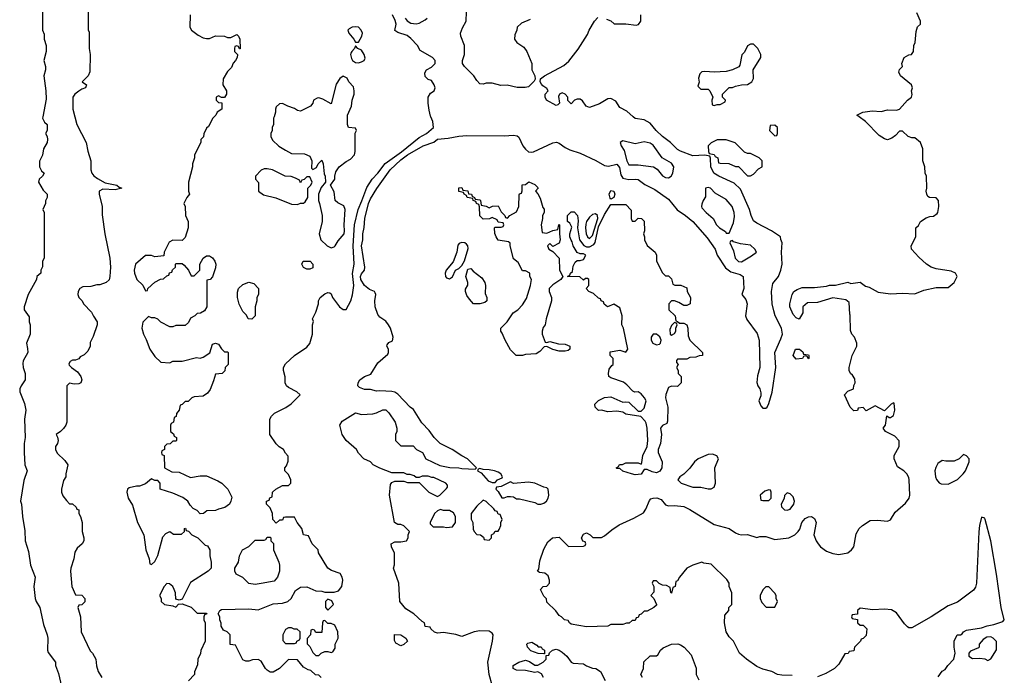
# Model space of a CAD drawing. Header units: inches. Extents: x 2792272 to 2951639, y 860504 to 1033803.
# Tile 202 of 209: x 2901662 to 2908139, y 1016325 to 1020639. Entities that reach past the tile are written whole.
import ezdxf

# ---------------------------------------------------------------- set-up
doc = ezdxf.new("R2010")
doc.units = ezdxf.units.IN
doc.header["$MEASUREMENT"] = 0
doc.layers.add('C9001', color=7, linetype='Continuous')
doc.layers.add('C9002', color=7, linetype='Continuous')

msp = doc.modelspace()

# ---------------------------------------------------------------- linework, layer by layer
at = {"layer": 'C9001', "color": 4}
for points, elevation in [([(2901813.9, 1020000), (2901812, 1019990), (2901825.4, 1019965.4), (2901842, 1019950), (2901842, 1019910), (2901832, 1019890), (2901842, 1019870), (2901844.7, 1019850), (2901842, 1019830), (2901818, 1019790), (2901812, 1019748), (2901791.6, 1019708.4), (2901792, 1019670), (2901805.4, 1019645.4), (2901822, 1019630), (2901812, 1019610), (2901791.1, 1019588.9), (2901784.7, 1019570), (2901816.9, 1019516.9), (2901842, 1019490), (2901842, 1019470), (2901832.7, 1019447.3), (2901831.6, 1019428.4), (2901814, 1019390), (2901822, 1019370), (2901822, 1019070), (2901812, 1019050), (2901811.6, 1019011.6), (2901802, 1018990), (2901802, 1018970), (2901774, 1018950), (2901772, 1018930), (2901718, 1018830), (2901690.8, 1018750), (2901691.3, 1018730), (2901723.6, 1018683.6), (2901724.7, 1018650), (2901731.3, 1018630), (2901731.3, 1018570), (2901706, 1018510), (2901714.4, 1018474.4), (2901714.8, 1018450), (2901685.5, 1018394.5), (2901682.5, 1018377.5), (2901684.9, 1018350), (2901698, 1018310), (2901699.1, 1018270), (2901670.8, 1018230), (2901662, 1018210), (2901663, 1018190), (2901693.2, 1018113.2), (2901702, 1018070), (2901693.4, 1018010), (2901697.3, 1017890), (2901690.7, 1017850), (2901690.8, 1017790), (2901696, 1017710), (2901711, 1017670), (2901690, 1017606), (2901667.3, 1017470), (2901674, 1017450), (2901680.5, 1017370), (2901695.9, 1017275.9), (2901698.8, 1017210), (2901719.1, 1017139.1), (2901734, 1017050), (2901764, 1016970), (2901754.8, 1016910), (2901764, 1016830), (2901770.8, 1016810), (2901794.8, 1016770), (2901818, 1016658), (2901842.8, 1016590), (2901846.8, 1016570), (2901846, 1016490), (2901850, 1016474), (2901898, 1016410), (2901898, 1016390), (2901917.3, 1016337.3), (2901936, 1016250)], 4), ([(2902025, 1020000), (2902038, 1019950), (2902098.8, 1019830), (2902110, 1019774), (2902130.7, 1019710.7), (2902131, 1019650), (2902136, 1019630), (2902150.7, 1019610.7), (2902173.2, 1019593.2), (2902224.5, 1019564.5), (2902302, 1019550), (2902316.9, 1019536.9), (2902334, 1019530), (2902290, 1019519), (2902210, 1019524), (2902184.7, 1019510), (2902184.7, 1019490), (2902204.7, 1019410), (2902205.4, 1019354.6), (2902221, 1019230), (2902254.8, 1019070), (2902258.8, 1019010), (2902256, 1018950), (2902250, 1018928), (2902230.7, 1018909.3), (2902190, 1018894), (2902170, 1018894), (2902130, 1018884), (2902078, 1018882), (2902058, 1018870), (2902046, 1018850), (2902044.7, 1018830), (2902052, 1018810), (2902072, 1018790), (2902082, 1018770), (2902135.3, 1018715.3), (2902147.1, 1018687.1), (2902171.3, 1018650), (2902172, 1018630), (2902145.4, 1018554.6), (2902125.4, 1018514.6), (2902124.7, 1018490), (2902110, 1018458), (2902085.4, 1018434.6), (2902059.6, 1018420.4), (2902050, 1018408), (2902030, 1018398), (2902010, 1018398), (2901994, 1018390), (2901985.4, 1018374.6), (2901986.4, 1018366.4), (2902002, 1018350), (2902042, 1018322), (2902064, 1018290), (2902070.9, 1018269.1), (2902064.7, 1018250), (2902050, 1018242.7), (2902020.2, 1018240.2), (2901990, 1018248), (2901972, 1018230), (2901971.3, 1017990), (2901964.7, 1017970), (2901950, 1017948), (2901930, 1017928), (2901902, 1017910), (2901911.6, 1017891.6), (2901914, 1017870), (2901911.3, 1017850), (2901898, 1017830), (2901898, 1017810), (2901907.5, 1017787.5), (2901958.5, 1017738.5), (2901978, 1017710), (2901964.7, 1017650), (2901964.7, 1017630), (2901950, 1017606), (2901936, 1017550), (2901938, 1017530), (2901946.4, 1017506.4), (2901970, 1017474), (2901990, 1017454), (2902010, 1017454), (2902034, 1017430), (2902038, 1017418), (2902050, 1017414), (2902052, 1017390), (2902062, 1017370), (2902072, 1017330), (2902072, 1017270), (2902084.7, 1017230), (2902084.7, 1017210), (2902072, 1017190), (2902039.6, 1017160.4), (2902024.7, 1017135.3), (2902018, 1017090), (2901998, 1017030), (2901996, 1017010), (2902004.7, 1016910), (2902030, 1016854), (2902070, 1016852), (2902091.3, 1016830), (2902090.9, 1016809.1), (2902070, 1016788), (2902050, 1016786), (2902044.7, 1016770), (2902061, 1016710), (2902066.8, 1016610), (2902126.4, 1016486.4), (2902142, 1016470), (2902162, 1016430), (2902166.4, 1016386.4), (2902178, 1016350), (2902202, 1016310)], 8), ([(2902942, 1020000), (2902932, 1019990), (2902903.6, 1019936.4), (2902890, 1019926), (2902872.7, 1019887.3), (2902871.6, 1019868.4), (2902854, 1019850), (2902854, 1019830), (2902812, 1019750), (2902811.3, 1019730), (2902798, 1019690), (2902798, 1019670), (2902772, 1019570), (2902771.6, 1019511.6), (2902778, 1019490), (2902762, 1019470), (2902742, 1019430), (2902751.3, 1019410), (2902752, 1019350), (2902771.3, 1019310), (2902771.1, 1019268.9), (2902750, 1019206), (2902730, 1019186), (2902670, 1019188), (2902645.4, 1019174.6), (2902612, 1019110), (2902610, 1019086), (2902550, 1019078), (2902530, 1019088), (2902490, 1019088), (2902424.7, 1019030), (2902416, 1018990), (2902418, 1018970), (2902432, 1018930), (2902471.1, 1018891.1), (2902490, 1018854), (2902502, 1018858), (2902506, 1018870), (2902550, 1018912), (2902588.4, 1018931.6), (2902607.3, 1018932.7), (2902630, 1018954), (2902642, 1018958), (2902647.3, 1018972.7), (2902662, 1018978), (2902667.3, 1018992.7), (2902686, 1019010), (2902686, 1019030), (2902690, 1019034), (2902730, 1019034), (2902743.6, 1019023.6), (2902771.6, 1018991.6), (2902790, 1018954), (2902810, 1018954), (2902846, 1018990), (2902848, 1019030), (2902868, 1019070), (2902890, 1019084.7), (2902910, 1019084.7), (2902930, 1019071.3), (2902944.7, 1019050), (2902951.3, 1019030), (2902950, 1019006), (2902930, 1018946), (2902914, 1018930), (2902894, 1018926), (2902892, 1018750), (2902876.9, 1018723.1), (2902851.6, 1018708.4), (2902830, 1018706), (2902814, 1018690), (2902785.4, 1018674.6), (2902772.7, 1018647.3), (2902750, 1018626), (2902690, 1018626), (2902670, 1018618), (2902650, 1018618), (2902590, 1018648), (2902570, 1018668), (2902550, 1018678), (2902530, 1018678), (2902510, 1018686), (2902471.1, 1018648.9), (2902466, 1018610), (2902476, 1018570), (2902494.4, 1018534.4), (2902518, 1018470), (2902550, 1018422), (2902590, 1018384.7), (2902650, 1018382), (2902670, 1018392), (2902730, 1018392), (2902824.7, 1018415.3), (2902850, 1018412), (2902870, 1018418), (2902912.3, 1018447.7), (2902930, 1018504.7), (2902950, 1018511), (2902970, 1018504.7), (2902990, 1018472), (2903010, 1018454), (2903030, 1018454), (2903034, 1018450), (2903034, 1018370), (2903014, 1018350), (2903011.3, 1018328.7), (2902994, 1018310), (2902950, 1018306), (2902938, 1018262), (2902914, 1018206), (2902898, 1018182), (2902870, 1018162), (2902810, 1018158), (2902794, 1018150), (2902770, 1018126), (2902750, 1018126), (2902730, 1018106), (2902718, 1018102), (2902711.6, 1018068.4), (2902692.7, 1018047.3), (2902691.6, 1018028.4), (2902678, 1018022), (2902674, 1017990), (2902658, 1017982), (2902654, 1017970), (2902654, 1017930), (2902672.7, 1017912.7), (2902678, 1017898), (2902694, 1017890), (2902694, 1017870), (2902690, 1017866), (2902670, 1017866), (2902651.6, 1017848.4), (2902630, 1017846), (2902614, 1017830), (2902614, 1017810), (2902598, 1017802), (2902594, 1017790), (2902598, 1017778), (2902612, 1017770), (2902614, 1017690), (2902663.6, 1017663.6), (2902710, 1017662), (2902785.4, 1017625.4), (2902850, 1017638), (2902890, 1017638), (2902965.4, 1017605.4), (2902992, 1017590), (2903032, 1017550), (2903056.9, 1017496.9), (2903052, 1017470), (2903042, 1017450), (2903010.7, 1017429.3), (2902970, 1017419), (2902950, 1017408.7), (2902892.7, 1017407.3), (2902871.6, 1017388.4), (2902850, 1017388), (2902828.4, 1017408.4), (2902803.1, 1017423.1), (2902784, 1017444), (2902768.7, 1017470), (2902735.1, 1017495.1), (2902670, 1017524), (2902586, 1017550), (2902586, 1017590), (2902570, 1017606), (2902550, 1017606), (2902530, 1017618), (2902490, 1017584), (2902450, 1017569.2), (2902430, 1017569), (2902382, 1017558), (2902371.1, 1017548.9), (2902366, 1017530), (2902374.8, 1017490), (2902403.5, 1017443.5), (2902436, 1017330), (2902478, 1017250), (2902491.3, 1017150), (2902514, 1017090), (2902518, 1017058), (2902530, 1017054), (2902550, 1017074), (2902570, 1017114), (2902604, 1017236), (2902623.1, 1017256.9), (2902650, 1017272), (2902672.7, 1017252.7), (2902727.3, 1017252.7), (2902746, 1017270), (2902746, 1017290), (2902752, 1017292), (2902758, 1017278), (2902772.7, 1017272.7), (2902794, 1017250), (2902834, 1017230), (2902882, 1017182), (2902896.9, 1017176.9), (2902912, 1017150), (2902912, 1017110), (2902922, 1017070), (2902922, 1017030), (2902902, 1017010), (2902785.4, 1016934.6), (2902730, 1016826), (2902710, 1016818), (2902690, 1016826), (2902687.3, 1016867.3), (2902678, 1016890), (2902668.4, 1016908.4), (2902647.3, 1016927.3), (2902630, 1016928), (2902612, 1016910), (2902582, 1016850), (2902592, 1016830), (2902592, 1016810), (2902614, 1016790), (2902670, 1016782), (2902690, 1016774), (2902707.3, 1016792.7), (2902730, 1016794), (2902790, 1016772), (2902830, 1016734), (2902890, 1016734), (2902894, 1016730), (2902878, 1016722), (2902874, 1016710), (2902874, 1016690), (2902882, 1016670), (2902882, 1016550), (2902852.7, 1016487.3), (2902851.6, 1016468.4), (2902834, 1016430), (2902832.7, 1016392.7), (2902812.7, 1016347.3), (2902812, 1016330), (2902772, 1016288)], 12), ([(2903646, 1016310), (2903630, 1016326), (2903607.3, 1016327.3), (2903576.4, 1016356.4), (2903560.4, 1016360.4), (2903530, 1016378), (2903490, 1016426), (2903430, 1016428), (2903371.1, 1016368.9), (2903330, 1016346), (2903310, 1016346), (2903290, 1016358), (2903278, 1016370), (2903250, 1016418), (2903230, 1016428), (2903192.7, 1016427.3), (2903170, 1016418), (2903150, 1016418), (2903130, 1016426), (2903082, 1016522), (2903047.3, 1016527.3), (2903046, 1016590), (2903026, 1016610), (2903002, 1016622), (2902988.4, 1016648.4), (2902987.3, 1016667.3), (2902978, 1016690), (2902978, 1016710), (2902968, 1016730), (2902978, 1016750), (2902990, 1016758), (2903170, 1016761), (2903230, 1016756), (2903330, 1016796), (2903390, 1016798.8), (2903426, 1016810), (2903448, 1016830), (2903476.4, 1016883.6), (2903510, 1016904.7), (2903550, 1016906), (2903610, 1016881), (2903650, 1016878), (2903670, 1016871.3), (2903730, 1016871.3), (2903759.3, 1016880.7), (2903781.2, 1016910), (2903786.6, 1016950), (2903783.7, 1016970), (2903770, 1016994), (2903713.6, 1017013.6), (2903688.7, 1017030), (2903628, 1017130), (2903626, 1017150), (2903586, 1017190), (2903562, 1017242), (2903529.1, 1017249.1), (2903519, 1017290), (2903488, 1017330), (2903470, 1017366), (2903410, 1017366), (2903398, 1017362), (2903390, 1017346), (2903370, 1017346), (2903350, 1017326), (2903328, 1017350), (2903326, 1017390), (2903310, 1017426), (2903286, 1017450), (2903286, 1017470), (2903302, 1017478), (2903307.3, 1017492.7), (2903322, 1017498), (2903326, 1017530), (2903346, 1017550), (2903390, 1017574), (2903430, 1017574), (2903446, 1017590), (2903446, 1017610), (2903430, 1017646), (2903406, 1017670), (2903406, 1017690), (2903416.4, 1017703.6), (2903427.3, 1017732.7), (2903427.3, 1017767.3), (2903410, 1017786), (2903398, 1017810), (2903368.9, 1017828.9), (2903348.9, 1017848.9), (2903308.4, 1017908.4), (2903308, 1018010), (2903318, 1018030), (2903338, 1018050), (2903413.6, 1018086.4), (2903448.4, 1018111.6), (2903506, 1018170), (2903486, 1018190), (2903430, 1018218), (2903418, 1018230), (2903408.7, 1018250), (2903408.4, 1018288.4), (2903398, 1018330), (2903398, 1018350), (2903410, 1018374), (2903468.7, 1018430), (2903550, 1018484.7), (2903571.6, 1018508.4), (2903589.1, 1018569.1), (2903588, 1018630), (2903594, 1018654), (2903588, 1018670), (2903610, 1018714), (2903628, 1018770), (2903628, 1018790), (2903638, 1018810), (2903670, 1018836), (2903690, 1018844.7), (2903702, 1018842), (2903710, 1018834), (2903718.8, 1018810), (2903764.7, 1018750), (2903790, 1018731.3), (2903810, 1018732), (2903839.3, 1018790), (2903851.5, 1018828.5), (2903859.7, 1018890), (2903852.1, 1018967.9), (2903863, 1019030), (2903855.1, 1019150), (2903864.4, 1019290), (2903888.5, 1019390), (2903913.6, 1019446.4), (2903944.7, 1019535.3), (2903979.6, 1019590), (2904018, 1019630), (2904066.3, 1019693.7), (2904174.3, 1019770), (2904290, 1019863.1), (2904337.2, 1019890), (2904384, 1019930), (2904379.3, 1019970), (2904366, 1020000)], 12), ([(2903335.2, 1020000), (2903332, 1019990), (2903332, 1019950), (2903322, 1019930), (2903322, 1019910), (2903314, 1019890), (2903314, 1019870), (2903325.4, 1019845.4), (2903367.3, 1019807.3), (2903410, 1019781), (2903450, 1019758), (2903535.3, 1019755.3), (2903570, 1019742), (2903584.7, 1019710), (2903582, 1019662), (2903590, 1019654), (2903614, 1019666), (2903626, 1019690), (2903650, 1019714), (2903658, 1019690), (2903665.4, 1019625.4), (2903672, 1019610), (2903674, 1019570), (2903646, 1019534), (2903626.8, 1019490), (2903626.8, 1019450), (2903634.8, 1019430), (2903651.3, 1019350), (2903651, 1019310), (2903631.1, 1019228.9), (2903642.8, 1019190), (2903684.7, 1019150), (2903710, 1019138), (2903730, 1019144.7), (2903738, 1019150), (2903756.5, 1019183.5), (2903795.6, 1019230), (2903799.5, 1019250), (2903797.2, 1019290), (2903802, 1019390), (2903794.6, 1019414.6), (2903754.6, 1019434.6), (2903738, 1019450), (2903730, 1019506), (2903706, 1019550), (2903734, 1019590), (2903734, 1019610), (2903742, 1019638), (2903764, 1019670), (2903810, 1019706), (2903838.6, 1019721.4), (2903864, 1019750), (2903869.1, 1019770.9), (2903868, 1019892), (2903878, 1019910), (2903870, 1019926), (2903826, 1019930), (2903818, 1019950), (2903818, 1020000)], 16), ([(2904789.3, 1016190), (2904749.4, 1016330), (2904742, 1016410), (2904772.7, 1016550), (2904777.2, 1016590), (2904770, 1016602), (2904750, 1016614), (2904690, 1016618), (2904652, 1016610), (2904570, 1016579), (2904530, 1016592.7), (2904490, 1016599.3), (2904450, 1016605.2), (2904410, 1016602), (2904390, 1016608.7), (2904366, 1016630), (2904362, 1016642), (2904330, 1016646), (2904326, 1016670), (2904310, 1016678), (2904255.3, 1016730), (2904203.1, 1016763.1), (2904162, 1016810), (2904155.3, 1016930), (2904122, 1017030), (2904128.4, 1017051.6), (2904128.4, 1017128.4), (2904108, 1017170), (2904106, 1017190), (2904130, 1017202), (2904170, 1017202), (2904206, 1017210), (2904218, 1017230), (2904218, 1017250), (2904226, 1017270), (2904190, 1017308), (2904170, 1017318), (2904150, 1017318), (2904128, 1017330), (2904095.3, 1017510), (2904100.4, 1017579.6), (2904110, 1017594), (2904130, 1017602), (2904190, 1017602), (2904212.7, 1017592.7), (2904290, 1017594), (2904354, 1017530), (2904410, 1017502), (2904426, 1017510), (2904470, 1017554), (2904476.4, 1017563.6), (2904476.4, 1017576.4), (2904466, 1017590), (2904387.3, 1017627.3), (2904372.7, 1017627.3), (2904350, 1017635.3), (2904310, 1017635.3), (2904290, 1017626), (2904270, 1017626), (2904256.4, 1017636.4), (2904230, 1017646), (2904210, 1017646), (2904190, 1017658), (2904110, 1017658), (2904030, 1017688.7), (2903988, 1017710), (2903968.9, 1017728.9), (2903926, 1017750), (2903890, 1017786), (2903878, 1017810), (2903808.7, 1017870), (2903784, 1017910), (2903768.7, 1017970), (2903784, 1017996), (2903870, 1018052), (2903910, 1018041), (2903985.4, 1018045.4), (2904010, 1018051), (2904050, 1018071.3), (2904070, 1018072), (2904090, 1018052), (2904131.3, 1017990), (2904142, 1017950), (2904142, 1017930), (2904134, 1017910), (2904134, 1017870), (2904170, 1017834), (2904250, 1017834), (2904271.6, 1017811.6), (2904312, 1017790), (2904334, 1017750), (2904425.4, 1017705.4), (2904491.6, 1017691.6), (2904551, 1017691), (2904570, 1017686), (2904658, 1017682), (2904666, 1017690), (2904608, 1017750), (2904570, 1017768.7), (2904508, 1017810), (2904428.7, 1017850), (2904389.3, 1017889.3), (2904355.5, 1017935.5), (2904306.3, 1017986.3), (2904252.9, 1018072.9), (2904230, 1018088.7), (2904150, 1018175.3), (2904130, 1018188.7), (2904110, 1018193.2), (2904030, 1018197.2), (2904010, 1018194), (2903970, 1018206), (2903930, 1018206), (2903898, 1018218), (2903886, 1018230), (2903888, 1018250), (2903899, 1018270), (2903930, 1018291.3), (2903972.9, 1018307.1), (2904018, 1018382), (2904083.1, 1018436.9), (2904088.7, 1018450), (2904088.7, 1018470), (2904078, 1018490), (2904080.4, 1018499.6), (2904090, 1018514), (2904114, 1018526), (2904118, 1018550), (2904102, 1018610), (2904088.7, 1018630), (2904070, 1018655.3), (2904030, 1018682), (2904018, 1018698), (2904001.2, 1018750), (2903999, 1018790), (2904005.2, 1018830), (2904001.2, 1018841.2), (2903995.3, 1018850), (2903963.9, 1018863.9), (2903930, 1018889.3), (2903906.3, 1018930), (2903903.6, 1018950), (2903910, 1018966), (2903929.4, 1018990), (2903932.3, 1019010), (2903909.7, 1019150), (2903918.7, 1019190), (2903918.7, 1019230), (2903928.1, 1019271.9), (2903931.5, 1019330), (2903956.9, 1019430), (2903970, 1019460.7), (2904011.5, 1019528.5), (2904098, 1019650), (2904170, 1019717), (2904212.3, 1019750), (2904315.3, 1019810), (2904387, 1019833), (2904410, 1019852.7), (2904481.2, 1019858.8), (2904550, 1019873), (2904603.6, 1019876.4), (2904850, 1019875.5), (2904910, 1019879.3), (2904934.2, 1019874.2), (2904946, 1019866), (2904972, 1019810), (2904990, 1019786.7), (2905010, 1019770.3), (2905030, 1019766.5), (2905041.2, 1019770), (2905170, 1019828.2), (2905192.7, 1019832.7), (2905210, 1019827.3), (2905250, 1019797.3), (2905281.7, 1019781.7), (2905350, 1019760.5), (2905452.1, 1019712.1), (2905510, 1019678.8), (2905535.3, 1019675.3), (2905590, 1019688), (2905607.3, 1019667.3), (2905617.4, 1019617.4), (2905630, 1019596.3), (2905670, 1019588.4), (2905710, 1019590.6), (2905730, 1019586.8), (2905775.2, 1019555.2), (2905841.1, 1019521.1), (2905930, 1019457.3), (2905986.9, 1019386.9), (2906042.8, 1019350), (2906090, 1019310.7), (2906183.4, 1019203.4), (2906237.3, 1019130), (2906250.8, 1019090), (2906305.2, 1019005.2), (2906340.4, 1018980.4), (2906401.6, 1018961.6), (2906421, 1018950), (2906425.5, 1018870), (2906411.3, 1018830), (2906438, 1018798), (2906447.7, 1018770), (2906437.3, 1018690), (2906446.2, 1018666.2), (2906513.2, 1018573.2), (2906526, 1018530), (2906531.1, 1018351.1), (2906516, 1018296), (2906511.1, 1018251.1), (2906518, 1018230), (2906530.7, 1018210.7), (2906536.9, 1018183.1), (2906536.9, 1018163.1), (2906524.7, 1018130), (2906536.9, 1018096.9), (2906550, 1018082), (2906570, 1018082), (2906578, 1018090), (2906590, 1018114), (2906611.7, 1018188.3), (2906636, 1018350), (2906629.2, 1018450), (2906670, 1018538), (2906679.5, 1018570), (2906672.7, 1018610), (2906632.3, 1018690), (2906622.4, 1018722.4), (2906611.8, 1018770), (2906606.6, 1018850), (2906617.2, 1018902.8), (2906652.7, 1018950), (2906669.3, 1018990), (2906677.2, 1019030), (2906674, 1019110), (2906678, 1019170), (2906668, 1019192), (2906666, 1019210), (2906608, 1019250), (2906510, 1019299), (2906490, 1019315.3), (2906473.2, 1019350), (2906462.7, 1019390), (2906402.7, 1019522.7), (2906362.7, 1019562.7), (2906262, 1019610), (2906229, 1019630), (2906208, 1019670), (2906207.3, 1019727.3), (2906202, 1019742), (2906170, 1019748), (2906090, 1019744), (2906010, 1019773.2), (2905990, 1019785.2), (2905944, 1019830), (2905890, 1019869.4), (2905849.2, 1019910), (2905810, 1019959), (2905770, 1019979), (2905710, 1019988), (2905696.8, 1020000)], 8), ([(2906743.1, 1016323.1), (2906675.3, 1016324.7), (2906646, 1016330), (2906609.1, 1016349.1), (2906550, 1016364), (2906510, 1016382), (2906442, 1016430), (2906398, 1016470), (2906358, 1016550), (2906330, 1016578), (2906308.7, 1016610), (2906298, 1016670), (2906300.4, 1016719.6), (2906326, 1016750), (2906326, 1016770), (2906346, 1016790), (2906347.3, 1016867.3), (2906328.4, 1016908.4), (2906328, 1016930), (2906314.6, 1016954.6), (2906210, 1017055.1), (2906162.7, 1017062.7), (2906150, 1017068.7), (2906090, 1017048.7), (2906051.3, 1017028.7), (2906002, 1016970), (2905990, 1016946), (2905978, 1016942), (2905974, 1016910), (2905958, 1016902), (2905950, 1016866), (2905946, 1016870), (2905942, 1016902), (2905916.4, 1016916.4), (2905890, 1016918), (2905868, 1016928), (2905850, 1016946), (2905830, 1016946), (2905822, 1016930), (2905834, 1016910), (2905832.7, 1016872.7), (2905814, 1016850), (2905834, 1016830), (2905851.6, 1016791.6), (2905850, 1016786), (2905834, 1016770), (2905790, 1016746), (2905770, 1016746), (2905750, 1016726), (2905738, 1016722), (2905730, 1016706), (2905718, 1016702), (2905710, 1016686), (2905690, 1016686), (2905671.6, 1016668.4), (2905652.7, 1016667.3), (2905630, 1016658), (2905550, 1016658), (2905530, 1016648.7), (2905390, 1016644), (2905290, 1016662), (2905278, 1016670), (2905270, 1016686), (2905246, 1016690), (2905226, 1016710), (2905210, 1016718), (2905188.4, 1016748.4), (2905130, 1016806), (2905127.3, 1016827.3), (2905110, 1016846), (2905088, 1016890), (2905106, 1016910), (2905130, 1016912), (2905148, 1016930), (2905148, 1016950), (2905139, 1016979), (2905116.4, 1016996.4), (2905080.4, 1017000.4), (2905068, 1017010), (2905076.4, 1017023.6), (2905083.1, 1017076.9), (2905110, 1017154), (2905136.4, 1017203.6), (2905166, 1017230), (2905210, 1017234), (2905272.7, 1017172.7), (2905370, 1017174), (2905382, 1017178), (2905386, 1017190), (2905382, 1017202), (2905367.3, 1017207.3), (2905358, 1017230), (2905370, 1017254), (2905390, 1017262), (2905414, 1017250), (2905432, 1017232), (2905488.4, 1017231.6), (2905510, 1017242), (2905557.5, 1017282.5), (2905605.1, 1017314.9), (2905701.5, 1017358.5), (2905765.6, 1017394.4), (2905781.5, 1017418.5), (2905804.8, 1017475.2), (2905814.8, 1017485.2), (2905829.5, 1017490.5), (2905852.4, 1017492.4), (2905881.4, 1017481.4), (2905910, 1017445.5), (2905930, 1017440.5), (2905970, 1017442.8), (2906030, 1017436), (2906070, 1017416), (2906230, 1017316), (2906330, 1017290.7), (2906370, 1017262), (2906390, 1017253), (2906410, 1017248), (2906450, 1017250.5), (2906510, 1017230.8), (2906530, 1017237.3), (2906570, 1017238), (2906630, 1017218), (2906722, 1017230), (2906761.2, 1017250), (2906782.7, 1017270), (2906793.3, 1017286.7), (2906807.3, 1017330), (2906830, 1017356.3), (2906850, 1017367.7), (2906870.4, 1017370.4), (2906890, 1017356), (2906900.5, 1017330), (2906885.5, 1017250), (2906901.6, 1017210), (2906914.9, 1017190), (2906930.5, 1017170), (2906970, 1017142.4), (2907010, 1017126), (2907050, 1017119.3), (2907108.7, 1017130), (2907134.5, 1017150), (2907149.5, 1017170), (2907164.4, 1017255.6), (2907183.7, 1017290), (2907205.2, 1017310), (2907257.5, 1017342.5), (2907304.5, 1017344.5), (2907370, 1017338.8), (2907390, 1017346.8), (2907422, 1017398), (2907490, 1017456.3), (2907514, 1017490), (2907517, 1017510), (2907514, 1017610), (2907510, 1017626), (2907498, 1017650), (2907478, 1017670), (2907436.4, 1017696.4), (2907414, 1017750), (2907414, 1017770), (2907448, 1017830), (2907447.3, 1017867.3), (2907418, 1017898), (2907358, 1017930), (2907342, 1017950), (2907358, 1017970), (2907367.3, 1018032.7), (2907382, 1018022), (2907390, 1018022), (2907410, 1018034), (2907418, 1018070), (2907415.3, 1018115.3), (2907410, 1018118), (2907394, 1018110), (2907350, 1018066), (2907290, 1018098), (2907230, 1018066), (2907210, 1018086), (2907178, 1018082), (2907172.7, 1018067.3), (2907150, 1018066), (2907126, 1018090), (2907088, 1018170), (2907110, 1018194), (2907146, 1018210), (2907148.4, 1018231.6), (2907158, 1018250), (2907156.4, 1018276.4), (2907140.4, 1018300.4), (2907128, 1018310), (2907119, 1018330), (2907119, 1018350), (2907139, 1018430), (2907168, 1018490), (2907168.7, 1018510), (2907154, 1018550), (2907135.3, 1018570), (2907127.3, 1018592.7), (2907126, 1018694), (2907122, 1018702), (2907119, 1018779), (2907096, 1018796), (2907011.1, 1018808.9), (2906910, 1018778), (2906843.6, 1018776.4), (2906814, 1018750), (2906814, 1018710), (2906790, 1018668), (2906770, 1018678), (2906750, 1018698), (2906729.2, 1018750), (2906729, 1018770), (2906744, 1018830), (2906755.3, 1018850), (2906776, 1018864), (2906810, 1018877.3), (2906890, 1018876), (2906970, 1018884.7), (2906990, 1018891.3), (2907028.4, 1018891.6), (2907110, 1018911), (2907130, 1018902), (2907190, 1018911), (2907226, 1018886), (2907250, 1018878), (2907310, 1018846), (2907390, 1018834.8), (2907470, 1018838.8), (2907550, 1018836), (2907610, 1018858.8), (2907690, 1018876), (2907770, 1018876), (2907808.7, 1018910), (2907828, 1018950), (2907818, 1018970), (2907790, 1018984), (2907690, 1018999), (2907658, 1019010), (2907628, 1019030), (2907576.4, 1019076.4), (2907528, 1019130), (2907526, 1019150), (2907558, 1019210), (2907558, 1019270), (2907574.6, 1019285.4), (2907588, 1019310), (2907624.7, 1019335.3), (2907650, 1019344.7), (2907672.9, 1019347.1), (2907697.2, 1019362.8), (2907702, 1019370), (2907708, 1019410), (2907706, 1019450), (2907690, 1019466), (2907646, 1019470), (2907636.4, 1019476.4), (2907628.7, 1019490), (2907624, 1019510), (2907628.7, 1019530), (2907628, 1019610), (2907618, 1019630), (2907615.3, 1019670), (2907602, 1019710), (2907602, 1019790), (2907588.7, 1019830), (2907550, 1019862), (2907530, 1019862), (2907506, 1019870), (2907470, 1019906), (2907450, 1019906), (2907423.6, 1019876.4), (2907399.6, 1019860.4), (2907370, 1019848.7), (2907350, 1019855.3), (2907316.4, 1019876.4), (2907226, 1019970), (2907183.3, 1020000)], 4), ([(2907704.7, 1016315.3), (2907730, 1016352), (2907750, 1016362), (2907768, 1016390), (2907808, 1016430), (2907815.3, 1016470), (2907808.7, 1016510), (2907808.7, 1016550), (2907828, 1016590), (2907850, 1016591.3), (2907862, 1016598), (2907870, 1016611.3), (2907890, 1016622), (2907990, 1016636), (2908026, 1016650), (2908070, 1016658), (2908130, 1016678), (2908139, 1016690), (2908117.6, 1016770), (2908087.3, 1016990), (2908049.3, 1017210), (2908013.2, 1017350), (2908010, 1017358), (2907990, 1017366), (2907974.8, 1017310), (2907970.7, 1017269.3), (2907955.8, 1016930), (2907950, 1016904), (2907935.6, 1016884.4), (2907830, 1016806.6), (2907770, 1016781.2), (2907658, 1016710), (2907530, 1016638), (2907510, 1016638), (2907503.1, 1016643.1), (2907483.2, 1016663.2), (2907430, 1016735.3), (2907396.5, 1016756.5), (2907350, 1016759), (2907274.6, 1016754.6), (2907190, 1016766), (2907174, 1016750), (2907172.7, 1016727.3), (2907138, 1016722), (2907134, 1016710), (2907138, 1016698), (2907172.7, 1016692.7), (2907174, 1016670), (2907190, 1016654), (2907210, 1016654), (2907234, 1016630), (2907230, 1016586), (2907210, 1016566), (2907198, 1016562), (2907194, 1016550), (2907154, 1016510), (2907150, 1016486), (2907118, 1016482), (2907111.6, 1016468.4), (2907090, 1016466), (2907050, 1016398), (2907022, 1016370), (2906964, 1016336), (2906910, 1016314)], 4), ([(2905758, 1016310), (2905748, 1016330), (2905766, 1016370), (2905767.3, 1016412.7), (2905810, 1016452), (2905850, 1016452), (2905860.4, 1016459.6), (2905878, 1016490), (2905894.6, 1016505.4), (2905949.5, 1016530.5), (2905990.7, 1016530.7), (2906010, 1016524.7), (2906032, 1016510), (2906079.8, 1016459.8), (2906111.1, 1016371.1), (2906112, 1016330), (2906130, 1016294)], 4), ([(2905108, 1016310), (2905094, 1016334), (2905070, 1016348), (2905050, 1016342), (2904990, 1016355.3), (2904930, 1016358), (2904909.2, 1016369.2), (2904909, 1016390), (2904946, 1016410), (2904990, 1016424.7), (2905015.3, 1016415.3), (2905050, 1016392), (2905070, 1016392), (2905106, 1016410), (2905126, 1016430), (2905126, 1016454), (2905142, 1016458), (2905147.3, 1016472.7), (2905166, 1016490), (2905190, 1016496), (2905211.3, 1016490), (2905230, 1016476), (2905261, 1016450), (2905290, 1016411.3), (2905303.6, 1016403.6), (2905370, 1016401), (2905390, 1016386.8), (2905430, 1016371.3), (2905452, 1016370), (2905482, 1016350), (2905514, 1016290)], 4)]:
    msp.add_lwpolyline(points, dxfattribs=dict(at, elevation=elevation))
for points, elevation in [([(2906630, 1019946), (2906598, 1019942), (2906594, 1019910), (2906630, 1019874), (2906642, 1019878), (2906646, 1019890), (2906646, 1019930)], 8), ([(2905630, 1019842), (2905612, 1019830), (2905618, 1019810), (2905639.2, 1019779.2), (2905655.3, 1019710), (2905670, 1019683), (2905730, 1019684.2), (2905830.5, 1019670.5), (2905854.9, 1019654.9), (2905890, 1019611.3), (2905910, 1019601), (2905930, 1019598), (2905948, 1019610), (2905958, 1019630), (2905964, 1019670), (2905950, 1019694), (2905889.3, 1019729.3), (2905830, 1019812.7), (2905810, 1019826), (2905770, 1019836), (2905710, 1019822.7)], 12), ([(2906310, 1019848.7), (2906250, 1019848), (2906210, 1019828), (2906192, 1019810), (2906192.7, 1019772.7), (2906198, 1019758), (2906231.3, 1019751.3), (2906238, 1019738), (2906254, 1019730), (2906258, 1019698), (2906270, 1019694), (2906327.3, 1019692.7), (2906370, 1019674), (2906390, 1019674), (2906450, 1019612), (2906470, 1019612), (2906490, 1019622), (2906523.1, 1019656.9), (2906546, 1019670), (2906546, 1019710), (2906526, 1019730), (2906470, 1019758), (2906450, 1019758), (2906430, 1019768), (2906368.9, 1019828.9)], 8), ([(2903290, 1019658), (2903270, 1019658), (2903250, 1019648), (2903214, 1019610), (2903214, 1019590), (2903232.7, 1019567.3), (2903234, 1019510), (2903266.4, 1019486.4), (2903346.4, 1019466.4), (2903450, 1019424.7), (2903490, 1019422), (2903510, 1019432), (2903530, 1019432), (2903540.4, 1019439.6), (2903558, 1019470), (2903558, 1019530), (2903578, 1019550), (2903586, 1019570), (2903570, 1019606), (2903550, 1019606), (2903532.7, 1019587.3), (2903518, 1019582), (2903510, 1019566), (2903502, 1019582), (2903476.4, 1019596.4), (2903447.3, 1019607.3), (2903408.4, 1019608.4), (2903326, 1019650)], 16), ([(2905130, 1019234), (2905170, 1019252), (2905202, 1019258), (2905208, 1019290), (2905210, 1019294), (2905214, 1019290), (2905212, 1019230), (2905218, 1019190), (2905210.9, 1019169.1), (2905170, 1019146), (2905150, 1019166), (2905134, 1019150), (2905142, 1019130), (2905170, 1019114), (2905211.3, 1019070), (2905212, 1018990), (2905234, 1018950), (2905222, 1018930), (2905170, 1018895.3), (2905144.7, 1018870), (2905144.7, 1018850), (2905161, 1018810), (2905161, 1018790), (2905124.7, 1018670), (2905118, 1018630), (2905106, 1018614), (2905098, 1018590), (2905098, 1018570), (2905118, 1018518), (2905130, 1018514), (2905150, 1018522), (2905205.4, 1018505.4), (2905250, 1018504.7), (2905282, 1018490), (2905282, 1018470), (2905270, 1018462), (2905250, 1018458), (2905210, 1018458), (2905170, 1018468), (2905130, 1018488), (2905112.7, 1018487.3), (2905083.6, 1018456.4), (2905059.6, 1018440.4), (2904990, 1018435.3), (2904970, 1018428.7), (2904928.4, 1018428.4), (2904890, 1018466), (2904855.3, 1018530), (2904836.4, 1018576.4), (2904826, 1018590), (2904826, 1018610), (2904868.4, 1018651.6), (2904908, 1018710), (2904938, 1018730), (2904970, 1018762), (2904996.5, 1018803.5), (2905022, 1018890), (2905028, 1018930), (2905018, 1018950), (2905018, 1018970), (2904990, 1018986), (2904970, 1018986), (2904940.4, 1019040.4), (2904910, 1019066), (2904888.4, 1019151.6), (2904888.4, 1019168.4), (2904876.4, 1019176.4), (2904810, 1019188.7), (2904795.3, 1019210), (2904787.3, 1019232.7), (2904786, 1019270), (2904790, 1019274), (2904830, 1019274), (2904842, 1019278), (2904846, 1019290), (2904842, 1019302), (2904810, 1019306), (2904802, 1019322), (2904770, 1019338), (2904752, 1019328), (2904710, 1019326), (2904688.4, 1019348.4), (2904687.3, 1019407.3), (2904682, 1019422), (2904666, 1019430), (2904662, 1019442), (2904646, 1019450), (2904642, 1019462), (2904606, 1019470), (2904602, 1019482), (2904586, 1019490), (2904582, 1019502), (2904550, 1019508), (2904550, 1019532), (2904570, 1019534), (2904578, 1019518), (2904610, 1019512), (2904614, 1019494), (2904634, 1019490), (2904638, 1019478), (2904654, 1019470), (2904658, 1019458), (2904690, 1019454), (2904694, 1019450), (2904698, 1019418), (2904730, 1019412), (2904750, 1019402), (2904772.7, 1019412.7), (2904810, 1019414), (2904830, 1019374), (2904854, 1019350), (2904858, 1019338), (2904870, 1019334), (2904886, 1019350), (2904930, 1019374), (2904946, 1019410), (2904947.3, 1019487.3), (2904950, 1019494), (2904962, 1019498), (2904967.3, 1019512.7), (2904968.4, 1019551.6), (2904990, 1019554), (2905011.6, 1019571.6), (2905050, 1019554), (2905070, 1019534), (2905072, 1019530), (2905054, 1019510), (2905070, 1019494), (2905085.4, 1019465.4), (2905103.6, 1019403.6), (2905111.6, 1019391.6), (2905112, 1019370), (2905102, 1019350), (2905102, 1019330), (2905092, 1019290), (2905098, 1019238)], 4), ([(2905550, 1019458), (2905545.6, 1019465.6), (2905539.3, 1019490), (2905550, 1019514.8), (2905570.7, 1019510), (2905577.3, 1019490), (2905570, 1019468)], 4), ([(2906190, 1019534), (2906174, 1019530), (2906172.7, 1019472.7), (2906158, 1019450), (2906150, 1019426), (2906146, 1019410), (2906150, 1019402), (2906178, 1019370), (2906224.7, 1019330), (2906246, 1019290), (2906266, 1019270), (2906304.7, 1019244.7), (2906310, 1019234), (2906330, 1019234), (2906357.5, 1019302.5), (2906364.7, 1019344.7), (2906362.7, 1019370), (2906349, 1019410), (2906310, 1019455.3), (2906236.4, 1019496.4), (2906206, 1019530)], 12), ([(2905690, 1019314), (2905710, 1019314), (2905730, 1019332), (2905751.6, 1019331.6), (2905770, 1019314), (2905772, 1019250), (2905764.7, 1019230), (2905772, 1019210), (2905772, 1019190), (2905790, 1019154), (2905842, 1019110), (2905851.3, 1019090), (2905852, 1019050), (2905890, 1018974), (2905910, 1018954), (2905930, 1018954), (2905950, 1018934), (2905958, 1018898), (2905972.7, 1018892.7), (2906011.6, 1018891.6), (2906050, 1018874), (2906052, 1018850), (2906074, 1018810), (2906072, 1018770), (2906050, 1018758), (2906030, 1018758), (2905998, 1018778), (2905970, 1018788.7), (2905950, 1018788), (2905932, 1018770), (2905932, 1018730), (2905974, 1018690), (2905978, 1018658), (2905990, 1018654), (2906002, 1018642), (2906030, 1018642), (2906051.3, 1018631.3), (2906058, 1018610), (2906059.6, 1018559.6), (2906071.3, 1018530), (2906154, 1018450), (2906154, 1018430), (2906132.7, 1018427.3), (2906110, 1018418), (2906070, 1018415.3), (2906050, 1018406), (2905990, 1018406), (2905983.6, 1018396.4), (2905983.6, 1018383.6), (2905994, 1018370), (2905982, 1018350), (2905994, 1018330), (2905994, 1018310), (2906014, 1018290), (2906014, 1018250), (2905990, 1018226), (2905950, 1018228), (2905930, 1018218), (2905911.6, 1018171.6), (2905911.3, 1018150), (2905924.7, 1018090), (2905923.6, 1017996.4), (2905918, 1017982), (2905890, 1017968), (2905878, 1017950), (2905884, 1017910), (2905876.3, 1017850), (2905862, 1017810), (2905863, 1017790), (2905887.7, 1017730), (2905885.5, 1017690), (2905872.2, 1017667.8), (2905850, 1017658), (2905822.9, 1017662.9), (2905790, 1017679), (2905770, 1017678), (2905750, 1017648.7), (2905710, 1017644), (2905686, 1017650), (2905630, 1017668), (2905610, 1017686), (2905590, 1017686), (2905586, 1017690), (2905602, 1017698), (2905608.4, 1017711.6), (2905627.3, 1017712.7), (2905650, 1017722), (2905730, 1017722), (2905750, 1017714), (2905755.3, 1017724.7), (2905761.2, 1017770), (2905789.2, 1017830), (2905794.5, 1017870), (2905788.9, 1017951.1), (2905784, 1017984), (2905777.2, 1017997.2), (2905748.7, 1018028.7), (2905650, 1018042), (2905630, 1018055.3), (2905590, 1018062), (2905530, 1018059), (2905490, 1018068.7), (2905470, 1018068), (2905448, 1018090), (2905446, 1018110), (2905470, 1018132), (2905510, 1018152), (2905550, 1018158), (2905630, 1018121), (2905650, 1018124.7), (2905670, 1018122), (2905730, 1018062), (2905750, 1018062), (2905770, 1018082), (2905782.7, 1018130), (2905773.2, 1018150), (2905750, 1018177.2), (2905730, 1018189), (2905708.7, 1018188.7), (2905694.6, 1018194.6), (2905656.5, 1018236.5), (2905632.9, 1018252.9), (2905550, 1018282), (2905538, 1018290), (2905535.3, 1018310), (2905540.4, 1018339.6), (2905556.4, 1018363.6), (2905566, 1018370), (2905566, 1018410), (2905546, 1018430), (2905547.3, 1018452.7), (2905610, 1018464.7), (2905650, 1018452), (2905662, 1018470), (2905633.2, 1018610), (2905624, 1018630), (2905626, 1018690), (2905610, 1018742), (2905570, 1018768), (2905528.4, 1018748.4), (2905507.3, 1018767.3), (2905502, 1018782), (2905486, 1018790), (2905482, 1018802), (2905470, 1018806), (2905436.4, 1018836.4), (2905406, 1018850), (2905388, 1018870), (2905406, 1018890), (2905406, 1018930), (2905396.4, 1018936.4), (2905383.6, 1018936.4), (2905370, 1018926), (2905347.3, 1018947.3), (2905266, 1018950), (2905282, 1018958), (2905286, 1018970), (2905298, 1018982), (2905302, 1019018), (2905316.4, 1019043.6), (2905330, 1019054), (2905350, 1019054), (2905370, 1019062), (2905386, 1019090), (2905370, 1019098), (2905350, 1019098), (2905330, 1019108), (2905302, 1019150), (2905296.4, 1019176.4), (2905288.9, 1019188.9), (2905282, 1019210), (2905282, 1019230), (2905293.6, 1019273.6), (2905280.4, 1019300.4), (2905266, 1019310), (2905266, 1019350), (2905290, 1019374), (2905310, 1019374), (2905330.8, 1019350), (2905335.2, 1019315.2), (2905330.3, 1019270), (2905344.7, 1019190), (2905374, 1019154), (2905390, 1019144.7), (2905410, 1019144), (2905439.6, 1019160.4), (2905447.9, 1019172.1), (2905470, 1019274.9), (2905510, 1019357.1), (2905550, 1019422), (2905650, 1019422), (2905684.7, 1019384.7), (2905684.7, 1019330)], 4), ([(2905450, 1019362.4), (2905430, 1019357.6), (2905410, 1019340.5), (2905390.3, 1019310), (2905385.9, 1019294.1), (2905383.9, 1019270), (2905389.4, 1019229.4), (2905398, 1019210), (2905410, 1019198.9), (2905430, 1019218.4), (2905464.8, 1019330), (2905462.4, 1019350)], 8), ([(2904567.8, 1019172.2), (2904553.6, 1019166.4), (2904544.5, 1019155.5), (2904537.1, 1019110), (2904514.4, 1019045.6), (2904466.4, 1018990), (2904460.2, 1018970), (2904462.8, 1018950), (2904470, 1018940.3), (2904490, 1018934.4), (2904510, 1018946.3), (2904528.5, 1018991.5), (2904550, 1019001.7), (2904570, 1019020.9), (2904588.1, 1019051.9), (2904612.3, 1019132.3), (2904609.8, 1019150), (2904602.2, 1019162.2), (2904590, 1019169.8)], 8), ([(2906350, 1019186), (2906338, 1019182), (2906334, 1019170), (2906357.3, 1019117.3), (2906367.7, 1019070), (2906390, 1019048), (2906410, 1019045.5), (2906475.9, 1019084.1), (2906508, 1019110), (2906498, 1019130), (2906470, 1019155.3), (2906404.7, 1019164.7), (2906358, 1019178)], 12), ([(2903550, 1018998), (2903530, 1019008), (2903518, 1019030), (2903526, 1019050), (2903572, 1019050), (2903591.3, 1019030), (2903590, 1019006), (2903570, 1018998)], 12), ([(2904690, 1018769), (2904648, 1018770), (2904620.2, 1018800.2), (2904604.1, 1018824.1), (2904594, 1018850), (2904595.3, 1018864.7), (2904608.9, 1018891.1), (2904609, 1018910), (2904597.2, 1018950), (2904610, 1018998), (2904630, 1019002), (2904644.5, 1018984.5), (2904701.3, 1018941.3), (2904720.7, 1018910), (2904726, 1018890), (2904723.6, 1018836.4), (2904734.8, 1018810), (2904736, 1018790), (2904722, 1018778)], 4), ([(2903190, 1018668.7), (2903166, 1018670), (2903154.6, 1018694.6), (2903130, 1018718), (2903106.3, 1018766.3), (2903094, 1018810), (2903094.6, 1018845.4), (2903102, 1018870), (2903130, 1018896), (2903170, 1018911.3), (2903202, 1018902), (2903234, 1018870), (2903234, 1018830), (2903222, 1018810), (2903222, 1018790), (2903211.3, 1018750), (2903211.3, 1018690)], 12), ([(2905970, 1018646), (2905950, 1018626), (2905939.6, 1018600.4), (2905942, 1018570), (2905950, 1018562), (2905970, 1018574), (2905978, 1018590), (2905978, 1018610), (2905986, 1018630), (2905982, 1018642)], 4), ([(2905850, 1018569), (2905830, 1018568.7), (2905816, 1018550), (2905816, 1018530), (2905826.8, 1018510), (2905850, 1018498.8), (2905870, 1018504.7), (2905878, 1018510), (2905882, 1018530), (2905872.7, 1018552.7)], 4), ([(2906850, 1018408), (2906842, 1018422), (2906830, 1018426), (2906818, 1018422), (2906811.6, 1018408.4), (2906770, 1018406), (2906749.2, 1018430), (2906766, 1018470), (2906791.6, 1018471.6), (2906812.7, 1018452.7), (2906818, 1018438), (2906850, 1018434), (2906854, 1018430), (2906854, 1018410)], 4), ([(2906220.4, 1017780.4), (2906190, 1017777.2), (2906126, 1017750), (2906101, 1017730), (2906070, 1017688.7), (2906030.7, 1017649.3), (2906004.7, 1017630), (2905992, 1017610), (2906014, 1017590), (2906090, 1017562.8), (2906142, 1017562), (2906190, 1017551), (2906210, 1017551.3), (2906230, 1017562), (2906239, 1017590), (2906234, 1017690), (2906258, 1017750), (2906248.4, 1017768.4)], 8), ([(2907870, 1017778), (2907842, 1017750), (2907810, 1017733.2), (2907753.6, 1017733.6), (2907730, 1017739), (2907700.7, 1017719.3), (2907687.5, 1017692.5), (2907682.8, 1017670), (2907686, 1017630), (2907693.7, 1017613.7), (2907710.6, 1017590.6), (2907723.8, 1017583.8), (2907770, 1017581.6), (2907830, 1017613), (2907869.3, 1017650), (2907884, 1017670), (2907908, 1017730), (2907908, 1017750), (2907890, 1017768)], 4), ([(2904690, 1017686), (2904678, 1017682), (2904674, 1017670), (2904698, 1017658), (2904744.7, 1017604.7), (2904770, 1017594), (2904790, 1017594), (2904806, 1017610), (2904835.3, 1017624.7), (2904838, 1017630), (2904828, 1017650), (2904810, 1017662), (2904786, 1017670), (2904750, 1017677.2), (2904710, 1017678)], 8), ([(2904890, 1017598), (2904830, 1017568), (2904798, 1017562), (2904794, 1017550), (2904810, 1017534), (2904832.7, 1017492.7), (2904850, 1017492), (2904870, 1017502), (2904890, 1017502), (2904910, 1017498), (2904930, 1017486), (2904950, 1017486), (2905050, 1017461), (2905070, 1017451.3), (2905090, 1017451.3), (2905110, 1017458), (2905128, 1017470), (2905138, 1017490), (2905142, 1017510), (2905138, 1017550), (2905130, 1017558), (2905110, 1017562), (2905050, 1017589.2), (2905010, 1017596), (2904910, 1017586)], 8), ([(2906590, 1017546), (2906563.6, 1017536.4), (2906534, 1017510), (2906538, 1017478), (2906550, 1017474), (2906590, 1017474), (2906606, 1017490), (2906606, 1017530), (2906602, 1017542)], 8), ([(2904710, 1017478), (2904670, 1017438), (2904632, 1017390), (2904632.7, 1017352.7), (2904642, 1017330), (2904645.4, 1017285.4), (2904652, 1017270), (2904670, 1017252), (2904694, 1017250), (2904712.7, 1017232.7), (2904718, 1017218), (2904750, 1017214), (2904766, 1017230), (2904766, 1017250), (2904782, 1017258), (2904790, 1017274), (2904810, 1017274), (2904816.4, 1017283.6), (2904826, 1017310), (2904826, 1017330), (2904835.3, 1017350), (2904822, 1017382), (2904810, 1017386), (2904802, 1017402), (2904790, 1017406), (2904780.4, 1017420.4), (2904730, 1017468)], 8), ([(2906710, 1017526), (2906692, 1017508), (2906691.1, 1017488.9), (2906672, 1017450), (2906672.7, 1017432.7), (2906692.7, 1017412.7), (2906710, 1017412), (2906730, 1017418), (2906754, 1017450), (2906759, 1017470), (2906750, 1017498), (2906730, 1017518)], 8), ([(2904430, 1017415.3), (2904410, 1017408), (2904391.1, 1017388.9), (2904362, 1017330), (2904362, 1017322), (2904382, 1017302), (2904450, 1017302), (2904470, 1017298), (2904510, 1017302), (2904528, 1017330), (2904528.7, 1017370), (2904514.6, 1017394.6), (2904490, 1017408.7), (2904450, 1017408.7)], 8), ([(2903210, 1016922), (2903170, 1016928), (2903130, 1016968), (2903086, 1016990), (2903078, 1017010), (2903078, 1017030), (2903102, 1017070), (2903108.7, 1017110), (2903128, 1017150), (2903168.4, 1017171.6), (2903210, 1017214), (2903270, 1017214), (2903282, 1017218), (2903290, 1017234), (2903310, 1017234), (2903314, 1017230), (2903314, 1017210), (2903331.6, 1017191.6), (2903332, 1017150), (2903366, 1017070), (2903371, 1017050), (2903371, 1017010), (2903358, 1016970), (2903335.3, 1016944.7), (2903250, 1016929)], 12), ([(2906590, 1016906), (2906570, 1016906), (2906550, 1016886), (2906534, 1016850), (2906534, 1016830), (2906543.6, 1016803.6), (2906572.7, 1016772.7), (2906630, 1016774), (2906646, 1016810), (2906638, 1016830), (2906638, 1016850), (2906630, 1016866)], 4), ([(2903690, 1016826), (2903674, 1016810), (2903674, 1016770), (2903690, 1016754), (2903726, 1016790), (2903714.6, 1016814.6)], 12), ([(2903450, 1016638), (2903430, 1016638), (2903410, 1016626), (2903392, 1016590), (2903392.7, 1016552.7), (2903410, 1016534), (2903470, 1016534), (2903482, 1016538), (2903486, 1016550), (2903502, 1016558), (2903506, 1016570), (2903506, 1016610), (2903487.3, 1016627.3), (2903468.4, 1016628.4)], 12), ([(2903670, 1016686), (2903658, 1016682), (2903654, 1016670), (2903650, 1016606), (2903610, 1016606), (2903602, 1016622), (2903590, 1016626), (2903578, 1016622), (2903574, 1016590), (2903552.7, 1016567.3), (2903552.7, 1016532.7), (2903570, 1016514), (2903590, 1016474), (2903610, 1016454), (2903630, 1016454), (2903646, 1016470), (2903670, 1016482), (2903690, 1016482), (2903710, 1016474), (2903722, 1016478), (2903736.4, 1016503.6), (2903738, 1016530), (2903758, 1016570), (2903755.3, 1016610), (2903734.6, 1016654.6), (2903710, 1016666), (2903690, 1016666)], 12), ([(2904170, 1016518), (2904136.4, 1016536.4), (2904127.3, 1016552.7), (2904127.3, 1016592.7), (2904170, 1016592), (2904202, 1016570), (2904214, 1016550), (2904190, 1016528)], 8), ([(2908050, 1016578), (2908023.6, 1016576.4), (2907999.6, 1016560.4), (2907974, 1016530), (2907974, 1016510), (2907970, 1016506), (2907916.9, 1016483.1), (2907904.7, 1016470), (2907904.7, 1016450), (2907930, 1016436), (2907978, 1016438), (2908010, 1016434), (2908030, 1016422), (2908050, 1016434), (2908088.4, 1016491.6), (2908087.3, 1016547.3), (2908066, 1016570)], 4), ([(2905110, 1016466), (2905072.7, 1016467.3), (2905024.7, 1016484.7), (2905002, 1016510), (2904998, 1016530), (2905004, 1016536), (2905030, 1016542), (2905063.6, 1016523.6), (2905072.7, 1016512.7), (2905092, 1016512), (2905098, 1016498), (2905114, 1016490), (2905114, 1016466)], 4)]:
    msp.add_lwpolyline(points, close=True, dxfattribs=dict(at, elevation=elevation))
at = {"layer": 'C9002', "color": 4}
for points, elevation in [([(2901811.3, 1020711.3), (2901811.3, 1020570), (2901823.6, 1020543.6), (2901822, 1020510), (2901836, 1020470), (2901836, 1020430), (2901821, 1020370), (2901831.3, 1020330), (2901831, 1020310), (2901821, 1020270), (2901834.8, 1020170), (2901835.3, 1020115.3), (2901813.9, 1020000)], 4), ([(2902112, 1020710), (2902112.7, 1020572.7), (2902118, 1020558), (2902118, 1020450), (2902124.7, 1020410), (2902123.6, 1020296.4), (2902112, 1020270), (2902074, 1020230), (2902102, 1020210), (2902094, 1020190), (2902070, 1020182), (2902050, 1020169), (2902024.7, 1020150), (2902012, 1020130), (2902012, 1020050), (2902025, 1020000)], 8), ([(2902782.8, 1020670), (2902781, 1020590), (2902791.3, 1020570), (2902836.8, 1020536.8), (2902870, 1020518.8), (2902890, 1020514.8), (2902910, 1020514.8), (2902950, 1020532), (2903008.4, 1020531.6), (2903030, 1020522), (2903050, 1020522), (2903090, 1020542), (2903102, 1020530), (2903110.8, 1020510.8), (2903112.7, 1020447.3), (2903107.3, 1020447.3), (2903102, 1020462), (2903090, 1020466), (2903078, 1020462), (2903074, 1020450), (2903074, 1020430), (2903094, 1020410), (2903092, 1020390), (2903082, 1020370), (2903066.4, 1020353.6), (2903055.3, 1020324.7), (2903030, 1020298), (2903001, 1020250), (2902998, 1020210), (2903022, 1020170), (2903022, 1020150), (2903010, 1020128), (2902990, 1020126), (2902970, 1020138), (2902954, 1020130), (2902954, 1020110), (2902970, 1020094), (2902991.6, 1020091.6), (2902991.3, 1020050), (2902962, 1020030), (2902952, 1020010), (2902942, 1020000)], 12), ([(2904366, 1020000), (2904364.2, 1020004.2), (2904356, 1020044), (2904349.2, 1020090), (2904349.2, 1020130), (2904365.2, 1020154.8), (2904388, 1020170), (2904394, 1020190), (2904388.7, 1020210), (2904370, 1020238), (2904350, 1020246), (2904330, 1020266), (2904328, 1020290), (2904338, 1020310), (2904370, 1020326), (2904394, 1020350), (2904395.3, 1020370), (2904378, 1020390), (2904296.4, 1020436.4), (2904278, 1020470), (2904235.5, 1020515.5), (2904210, 1020534), (2904150, 1020555.3), (2904130, 1020568), (2904139, 1020610), (2904132.9, 1020632.9), (2904114, 1020670)], 12), ([(2904198, 1020650), (2904210.9, 1020630.9), (2904235.3, 1020615.3), (2904270, 1020611), (2904290, 1020616), (2904330, 1020638), (2904342, 1020650)], 12), ([(2905019.8, 1020640.2), (2904963.6, 1020616.4), (2904934, 1020590), (2904932, 1020570), (2904919.6, 1020540.4), (2904918, 1020510), (2904932, 1020490), (2904978, 1020458), (2904998, 1020430), (2905031.3, 1020350), (2905031, 1020310), (2905051.3, 1020270), (2905052, 1020248), (2905046, 1020234), (2905010, 1020198), (2904986.4, 1020193.6), (2904933.6, 1020193.6), (2904869.1, 1020209.1), (2904826, 1020206), (2904770, 1020222), (2904730, 1020222), (2904710, 1020215.3), (2904690, 1020218), (2904670, 1020238), (2904649, 1020270), (2904588.7, 1020330), (2904575.3, 1020350), (2904575.3, 1020370), (2904588.7, 1020410), (2904588.7, 1020470), (2904564, 1020530), (2904562, 1020550), (2904574.6, 1020585.4), (2904598, 1020630), (2904602, 1020690)], 8), ([(2905696.8, 1020000), (2905656.6, 1020036.6), (2905610, 1020061.2), (2905582.7, 1020102.7), (2905550, 1020121.2), (2905530, 1020119.3), (2905475.2, 1020084.8), (2905410, 1020062), (2905389.3, 1020069.3), (2905365.2, 1020105.2), (2905350, 1020115.3), (2905330, 1020115.3), (2905311.1, 1020108.9), (2905290, 1020086), (2905268, 1020108), (2905268, 1020130), (2905250, 1020148), (2905230, 1020158), (2905214, 1020150), (2905205.4, 1020134.6), (2905214, 1020090), (2905202, 1020078), (2905190, 1020075.3), (2905128, 1020110), (2905118, 1020130), (2905118, 1020150), (2905138, 1020170), (2905130, 1020186), (2905103.1, 1020203.1), (2905094.6, 1020214.6), (2905086, 1020230), (2905088, 1020250), (2905115.3, 1020270), (2905242.5, 1020337.5), (2905274.5, 1020365.5), (2905335.5, 1020444.5), (2905398, 1020542), (2905409, 1020570), (2905444, 1020630), (2905465.6, 1020654.4)], 8), ([(2905522, 1020642), (2905550.9, 1020630.9), (2905571.6, 1020611.6), (2905649.1, 1020610.9), (2905716.5, 1020603.5), (2905732.7, 1020607.3), (2905748.7, 1020630), (2905748.7, 1020670)], 8), ([(2907183.3, 1020000), (2907169, 1020010), (2907209.3, 1020030.7), (2907270, 1020038.8), (2907330, 1020034.8), (2907370, 1020046.8), (2907430, 1020044.7), (2907450, 1020051.3), (2907502, 1020110), (2907528, 1020130), (2907533.2, 1020146.8), (2907529, 1020171), (2907534, 1020190), (2907528, 1020210), (2907455.3, 1020270), (2907445.6, 1020294.4), (2907449.4, 1020310.6), (2907468.7, 1020330), (2907466, 1020350), (2907481.2, 1020390), (2907510, 1020407.3), (2907528.9, 1020411.1), (2907542, 1020430), (2907544, 1020470), (2907552.7, 1020490), (2907558.6, 1020561.4), (2907569, 1020591), (2907588, 1020610), (2907588, 1020630), (2907564, 1020684)], 4), ([(2903818, 1020000), (2903818, 1020010), (2903844, 1020070), (2903849, 1020110), (2903862, 1020150), (2903862, 1020170), (2903857.2, 1020197.2), (2903828, 1020230), (2903815.3, 1020255.3), (2903790, 1020268), (2903767.1, 1020252.9), (2903744.5, 1020215.5), (2903710, 1020086), (2903656.5, 1020116.5), (2903630, 1020124), (2903618, 1020122), (2903594, 1020110), (2903591.3, 1020088.7), (2903574, 1020070), (2903510, 1020038), (2903490, 1020042), (2903470, 1020055.3), (2903426, 1020070), (2903390, 1020088), (2903370, 1020086), (2903350, 1020066), (2903344.7, 1020050), (2903344.7, 1020030), (2903335.2, 1020000)], 16)]:
    msp.add_lwpolyline(points, dxfattribs=dict(at, elevation=elevation))
for points, elevation in [([(2903870, 1020592.3), (2903850, 1020589.2), (2903830, 1020579), (2903821, 1020570), (2903826.8, 1020550), (2903861, 1020510), (2903870, 1020492), (2903890, 1020492), (2903913.2, 1020530), (2903916, 1020550), (2903909, 1020570), (2903890, 1020589)], 16), ([(2903870, 1020466), (2903864.7, 1020450), (2903846, 1020430), (2903841.4, 1020418.6), (2903838.8, 1020410), (2903844.5, 1020384.5), (2903850.9, 1020370.9), (2903870, 1020358), (2903890, 1020356), (2903910, 1020362), (2903928.4, 1020371.6), (2903934.6, 1020385.4), (2903928.7, 1020410), (2903910, 1020438), (2903886, 1020450)], 16), ([(2906490, 1020478), (2906470, 1020478), (2906450, 1020466), (2906430, 1020426), (2906412.7, 1020407.3), (2906399.6, 1020340.4), (2906391.6, 1020328.4), (2906351.1, 1020308.9), (2906310, 1020299), (2906230, 1020294), (2906170, 1020298), (2906150, 1020295.3), (2906136.9, 1020283.1), (2906126.4, 1020253.6), (2906131.3, 1020228.7), (2906122, 1020202), (2906142, 1020182), (2906190, 1020182), (2906202, 1020170), (2906222, 1020130), (2906214, 1020110), (2906218, 1020078), (2906230, 1020074), (2906250, 1020082), (2906270, 1020082), (2906302, 1020098), (2906306, 1020110), (2906286, 1020130), (2906286, 1020150), (2906330, 1020192), (2906350, 1020192), (2906370, 1020202), (2906410, 1020211.3), (2906450, 1020212), (2906478, 1020230), (2906488.4, 1020251.6), (2906488, 1020310), (2906538, 1020390), (2906538, 1020410), (2906518, 1020450)], 8)]:
    msp.add_lwpolyline(points, close=True, dxfattribs=dict(at, elevation=elevation))

doc.saveas('drawing.dxf')
